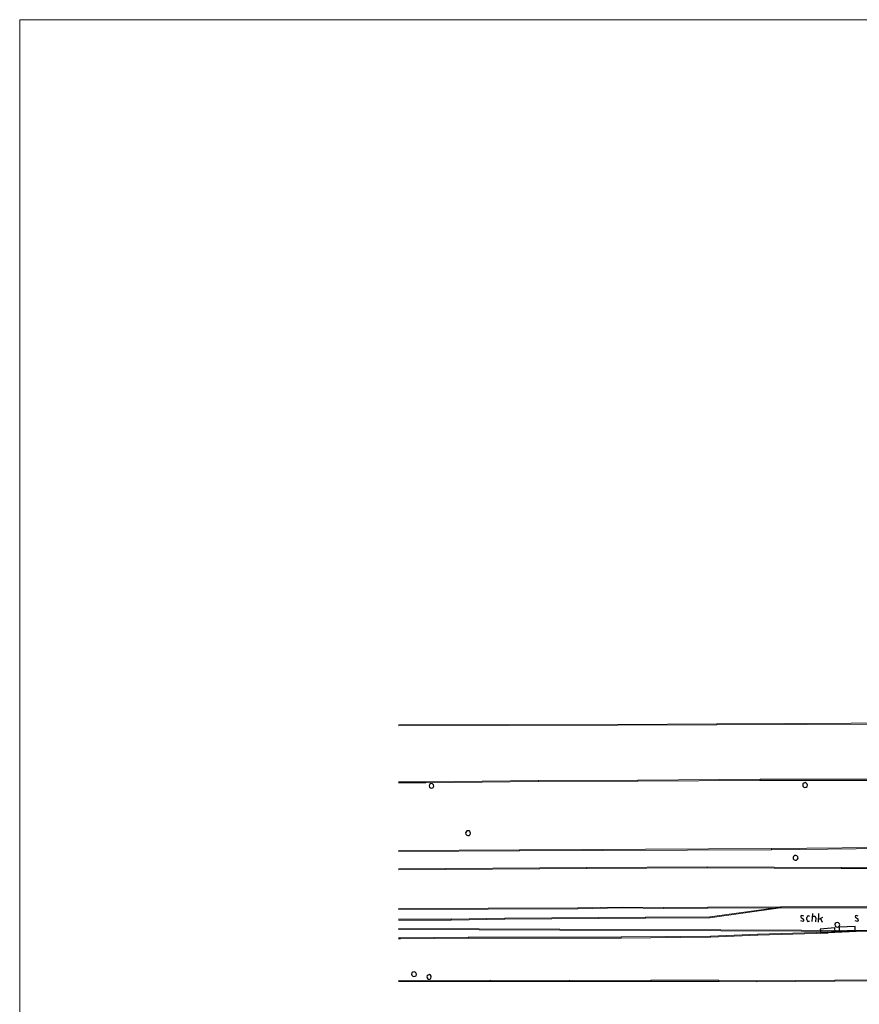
# Model space of a CAD drawing. Header units: millimetres. Extents: x -27 to 2301, y -256 to 766.
# Tile 7 of 97: x -27 to 56, y 82 to 180. Entities that reach past the tile are written whole.
import ezdxf

# ---------------------------------------------------------------- set-up
doc = ezdxf.new("R2010")
doc.units = ezdxf.units.MM
doc.layers.add('SIV-ONDERGROND-ALG', color=251, linetype='Continuous')
doc.layers.add('to-xx-deelkader', color=133, linetype='Continuous', lineweight=18, plot=False)

msp = doc.modelspace()

# ---------------------------------------------------------------- hatches: boundary and pattern name
at = {"layer": 'SIV-ONDERGROND-ALG'}
h = msp.add_hatch(color=256, dxfattribs=at)
h.dxf.hatch_style = 2
h.paths.add_polyline_path([(10.537, 109.413), (32.377, 109.477), (32.377, 109.381), (10.537, 109.316)])
h = msp.add_hatch(color=256, dxfattribs=at)
h.dxf.hatch_style = 2
h.paths.add_polyline_path([(42.22, 109.477), (42.22, 109.541), (32.377, 109.477), (32.377, 109.381), (42.22, 109.445)])
h = msp.add_hatch(color=256, dxfattribs=at)
h.dxf.hatch_style = 2
h.paths.add_polyline_path([(68.981, 109.606), (68.981, 109.67), (42.22, 109.541), (42.22, 109.445), (68.981, 109.541)])
h = msp.add_hatch(color=256, dxfattribs=at)
h.dxf.hatch_style = 2
h.paths.add_polyline_path([(46.53, 103.945), (46.53, 104.009), (34.372, 103.913), (34.372, 103.816), (46.53, 103.88)])
h = msp.add_hatch(color=256, dxfattribs=at)
h.dxf.hatch_style = 2
h.paths.add_polyline_path([(65.25, 103.945), (65.25, 104.009), (46.53, 104.009), (46.53, 103.88), (65.25, 103.88)])
h = msp.add_hatch(color=256, dxfattribs=at)
h.dxf.hatch_style = 2
h.paths.add_polyline_path([(13.271, 103.687), (13.271, 103.752), (10.537, 103.752), (10.537, 103.655), (13.271, 103.655)])
h = msp.add_hatch(color=256, dxfattribs=at)
h.dxf.hatch_style = 2
h.paths.add_polyline_path([(24.497, 103.816), (24.497, 103.88), (13.271, 103.752), (13.271, 103.655), (24.497, 103.784)])
h = msp.add_hatch(color=256, dxfattribs=at)
h.dxf.hatch_style = 2
h.paths.add_polyline_path([(24.465, 103.88), (24.497, 103.913), (24.497, 103.88)])
h = msp.add_hatch(color=256, dxfattribs=at)
h.dxf.hatch_style = 2
h.paths.add_polyline_path([(34.372, 103.848), (34.372, 103.913), (24.497, 103.88), (24.497, 103.784), (34.372, 103.816)])
h = msp.add_hatch(color=256, dxfattribs=at)
h.dxf.hatch_style = 2
h.paths.add_polyline_path([(34.339, 103.816), (34.372, 103.816), (34.372, 103.784), (34.339, 103.784)])
h = msp.add_hatch(color=256, dxfattribs=at)
h.dxf.hatch_style = 2
h.paths.add_polyline_path([(22.599, 96.933), (22.599, 96.868), (47.688, 96.997), (47.688, 97.126), (22.599, 96.997)])
h = msp.add_hatch(color=256, dxfattribs=at)
h.dxf.hatch_style = 2
h.paths.add_polyline_path([(47.688, 97.061), (47.688, 96.997), (61.712, 97.158), (61.712, 97.254), (47.688, 97.126)])
h = msp.add_hatch(color=256, dxfattribs=at)
h.dxf.hatch_style = 2
h.paths.add_polyline_path([(10.537, 96.901), (22.599, 96.997), (22.599, 96.868), (10.537, 96.804)])
h = msp.add_hatch(color=256, dxfattribs=at)
h.dxf.hatch_style = 2
h.paths.add_polyline_path([(47.656, 96.997), (47.656, 97.029), (47.688, 97.029), (47.688, 96.997)])
h = msp.add_hatch(color=256, dxfattribs=at)
h.dxf.hatch_style = 2
h.paths.add_polyline_path([(10.537, 95.099), (29.289, 95.228), (29.289, 95.131), (10.537, 95.003)])
h = msp.add_hatch(color=256, dxfattribs=at)
h.dxf.hatch_style = 2
h.paths.add_polyline_path([(29.289, 95.164), (29.289, 95.131), (41.255, 95.196), (41.255, 95.292), (29.289, 95.228)])
h = msp.add_hatch(color=256, dxfattribs=at)
h.dxf.hatch_style = 2
h.paths.add_polyline_path([(41.255, 95.228), (41.255, 95.196), (54.603, 95.131), (54.603, 95.228), (41.255, 95.292)])
h = msp.add_hatch(color=256, dxfattribs=at)
h.dxf.hatch_style = 2
h.paths.add_polyline_path([(54.603, 95.164), (54.603, 95.131), (65.958, 95.131), (65.958, 95.26), (54.603, 95.228)])
h = msp.add_hatch(color=256, dxfattribs=at)
h.dxf.hatch_style = 2
h.paths.add_polyline_path([(54.603, 95.131), (54.636, 95.131), (54.636, 95.099), (54.603, 95.099)])
h = msp.add_hatch(color=256, dxfattribs=at)
h.dxf.hatch_style = 2
h.paths.add_polyline_path([(10.537, 91.143), (28.389, 91.207), (28.389, 91.111), (10.537, 91.046)])
h = msp.add_hatch(color=256, dxfattribs=at)
h.dxf.hatch_style = 2
h.paths.add_polyline_path([(28.389, 91.143), (28.389, 91.111), (32.86, 91.207), (32.86, 91.272), (28.389, 91.207)])
h = msp.add_hatch(color=256, dxfattribs=at)
h.dxf.hatch_style = 2
h.paths.add_polyline_path([(32.86, 91.239), (32.86, 91.207), (36.913, 91.143), (36.913, 91.207), (32.86, 91.272)])
h = msp.add_hatch(color=256, dxfattribs=at)
h.dxf.hatch_style = 2
h.paths.add_polyline_path([(36.913, 91.175), (36.913, 91.143), (41.351, 91.175), (41.351, 91.272), (36.913, 91.239)])
h = msp.add_hatch(color=256, dxfattribs=at)
h.dxf.hatch_style = 2
h.paths.add_polyline_path([(41.319, 91.272), (41.351, 91.304), (41.351, 91.272)])
h = msp.add_hatch(color=256, dxfattribs=at)
h.dxf.hatch_style = 2
h.paths.add_polyline_path([(41.351, 91.207), (41.351, 91.175), (48.556, 91.207), (48.556, 91.304), (41.351, 91.272)])
h = msp.add_hatch(color=256, dxfattribs=at)
h.dxf.hatch_style = 2
h.paths.add_polyline_path([(41.544, 90.242), (41.544, 90.21), (48.556, 91.207), (48.556, 91.272), (41.544, 90.307)])
h = msp.add_hatch(color=256, dxfattribs=at)
h.dxf.hatch_style = 2
h.paths.add_polyline_path([(48.556, 91.239), (48.556, 91.207), (58.077, 91.207), (58.077, 91.336), (48.556, 91.304)])
h = msp.add_hatch(color=256, dxfattribs=at)
h.dxf.hatch_style = 2
h.paths.add_polyline_path([(48.556, 91.272), (48.621, 91.272), (48.621, 91.207), (48.556, 91.207), (48.556, 91.239)])
h = msp.add_hatch(color=256, dxfattribs=at)
h.dxf.hatch_style = 2
h.paths.add_polyline_path([(21.12, 90.114), (21.12, 90.082), (35.144, 90.178), (35.144, 90.275), (21.12, 90.178)])
h = msp.add_hatch(color=256, dxfattribs=at)
h.dxf.hatch_style = 2
h.paths.add_polyline_path([(35.144, 90.21), (35.144, 90.178), (41.544, 90.21), (41.544, 90.307), (35.144, 90.275)])
h = msp.add_hatch(color=256, dxfattribs=at)
h.dxf.hatch_style = 2
h.paths.add_polyline_path([(10.537, 90.082), (15.78, 90.114), (15.78, 89.985), (10.537, 89.985)])
h = msp.add_hatch(color=256, dxfattribs=at)
h.dxf.hatch_style = 2
h.paths.add_polyline_path([(15.748, 89.985), (15.748, 90.017), (15.78, 90.017), (15.78, 89.985)])
h = msp.add_hatch(color=256, dxfattribs=at)
h.dxf.hatch_style = 2
h.paths.add_polyline_path([(15.78, 90.049), (15.78, 89.985), (21.12, 90.082), (21.12, 90.178), (15.78, 90.082)])
h = msp.add_hatch(color=256, dxfattribs=at)
h.dxf.hatch_style = 2
h.paths.add_polyline_path([(10.537, 89.149), (58.688, 88.956), (58.688, 88.859), (10.537, 89.02)])
h = msp.add_hatch(color=256, dxfattribs=at)
h.dxf.hatch_style = 2
h.paths.add_polyline_path([(17.485, 88.216), (17.485, 88.28), (10.73, 88.216), (10.73, 88.119), (17.485, 88.184)])
h = msp.add_hatch(color=256, dxfattribs=at)
h.dxf.hatch_style = 2
h.paths.add_polyline_path([(32.699, 88.248), (32.699, 88.312), (17.485, 88.28), (17.485, 88.184), (32.699, 88.184)])
h = msp.add_hatch(color=256, dxfattribs=at)
h.dxf.hatch_style = 2
h.paths.add_polyline_path([(41.609, 88.312), (41.609, 88.377), (32.699, 88.312), (32.699, 88.184), (41.609, 88.28)])
h = msp.add_hatch(color=256, dxfattribs=at)
h.dxf.hatch_style = 2
h.paths.add_polyline_path([(46.305, 88.505), (46.305, 88.57), (41.609, 88.377), (41.609, 88.28), (46.305, 88.473)])
h = msp.add_hatch(color=256, dxfattribs=at)
h.dxf.hatch_style = 2
h.paths.add_polyline_path([(46.273, 88.57), (46.305, 88.57), (46.305, 88.538)])
h = msp.add_hatch(color=256, dxfattribs=at)
h.dxf.hatch_style = 2
h.paths.add_polyline_path([(53.285, 88.763), (53.285, 88.795), (46.305, 88.57), (46.305, 88.473), (53.285, 88.698)])
h = msp.add_hatch(color=256, dxfattribs=at)
h.dxf.hatch_style = 2
h.paths.add_polyline_path([(53.285, 88.795), (53.349, 88.763), (53.349, 88.731), (53.285, 88.698), (53.285, 88.763)])
h = msp.add_hatch(color=256, dxfattribs=at)
h.dxf.hatch_style = 2
h.paths.add_polyline_path([(10.73, 88.152), (10.73, 88.216), (10.537, 88.216), (10.537, 88.119), (10.73, 88.119)])
h = msp.add_hatch(color=256, dxfattribs=at)
h.dxf.hatch_style = 2
h.paths.add_polyline_path([(10.73, 88.119), (10.762, 88.119), (10.762, 88.087), (10.73, 88.087)])
h = msp.add_hatch(color=256, dxfattribs=at)
h.dxf.hatch_style = 2
h.paths.add_polyline_path([(32.667, 88.184), (32.667, 88.216), (32.699, 88.216), (32.699, 88.184)])
h = msp.add_hatch(color=256, dxfattribs=at)
h.dxf.hatch_style = 2
h.paths.add_polyline_path([(10.537, 83.97), (19.672, 84.002), (19.672, 83.874), (10.537, 83.874)])
h = msp.add_hatch(color=256, dxfattribs=at)
h.dxf.hatch_style = 2
h.paths.add_polyline_path([(27.585, 83.906), (27.585, 83.97), (19.672, 84.002), (19.672, 83.874), (27.585, 83.874)])
h = msp.add_hatch(color=256, dxfattribs=at)
h.dxf.hatch_style = 2
h.paths.add_polyline_path([(19.672, 84.002), (19.704, 84.002), (19.704, 83.97), (19.672, 83.97)])
h = msp.add_hatch(color=256, dxfattribs=at)
h.dxf.hatch_style = 2
h.paths.add_polyline_path([(35.658, 83.938), (35.658, 84.002), (27.585, 83.97), (27.585, 83.874), (35.658, 83.874)])
h = msp.add_hatch(color=256, dxfattribs=at)
h.dxf.hatch_style = 2
h.paths.add_polyline_path([(27.585, 83.874), (27.617, 83.874), (27.617, 83.842), (27.585, 83.842)])
h = msp.add_hatch(color=256, dxfattribs=at)
h.dxf.hatch_style = 2
h.paths.add_polyline_path([(35.626, 84.002), (35.658, 84.002), (35.658, 83.97), (35.626, 83.97)])
h = msp.add_hatch(color=256, dxfattribs=at)
h.dxf.hatch_style = 2
h.paths.add_polyline_path([(42.445, 83.938), (42.445, 84.002), (35.658, 84.002), (35.658, 83.874), (42.445, 83.874)])
h = msp.add_hatch(color=256, dxfattribs=at)
h.dxf.hatch_style = 2
h.paths.add_polyline_path([(42.445, 83.97), (42.445, 84.002), (42.445, 83.938)])
h = msp.add_hatch(color=256, dxfattribs=at)
h.dxf.hatch_style = 2
h.paths.add_polyline_path([(46.208, 83.874), (46.208, 83.938), (42.445, 83.97), (42.445, 83.874), (46.208, 83.842)])
h = msp.add_hatch(color=256, dxfattribs=at)
h.dxf.hatch_style = 2
h.paths.add_polyline_path([(53.992, 83.938), (53.992, 84.002), (46.208, 83.938), (46.208, 83.842), (53.992, 83.906)])
h = msp.add_hatch(color=256, dxfattribs=at)
h.dxf.hatch_style = 2
h.paths.add_polyline_path([(53.96, 84.002), (53.96, 84.034), (53.992, 84.034), (53.992, 84.002)])
h = msp.add_hatch(color=256, dxfattribs=at)
h.dxf.hatch_style = 2
h.paths.add_polyline_path([(61.197, 84.002), (61.197, 84.067), (53.992, 84.002), (53.992, 83.906), (61.197, 83.938)])

# ---------------------------------------------------------------- linework, layer by layer
at = {"layer": 'SIV-ONDERGROND-ALG', "lineweight": 5}
for points in [[(32.377, 109.413), (32.377, 109.477), (10.537, 109.413)], [(10.537, 109.316), (32.377, 109.381), (32.377, 109.413)], [(42.22, 109.477), (42.22, 109.541), (32.377, 109.477), (32.377, 109.381), (42.22, 109.445), (42.22, 109.477)], [(68.981, 109.606), (68.981, 109.67), (42.22, 109.541), (42.22, 109.445), (68.981, 109.541), (68.981, 109.606)], [(46.53, 103.945), (46.53, 104.009), (34.372, 103.913), (34.372, 103.816), (46.53, 103.88), (46.53, 103.945)], [(65.25, 103.945), (65.25, 104.009), (46.53, 104.009), (46.53, 103.88), (65.25, 103.88), (65.25, 103.945)], [(13.271, 103.687), (13.271, 103.752), (10.537, 103.752)], [(10.537, 103.655), (13.271, 103.655), (13.271, 103.687)], [(24.497, 103.816), (24.497, 103.88), (13.271, 103.752), (13.271, 103.655), (24.497, 103.784), (24.497, 103.816)], [(34.372, 103.848), (34.372, 103.913), (24.497, 103.88), (24.497, 103.784), (34.372, 103.816), (34.372, 103.848)], [(22.599, 96.933), (22.599, 96.868), (47.688, 96.997), (47.688, 97.126), (22.599, 96.997), (22.599, 96.933)], [(47.688, 97.061), (47.688, 96.997), (61.712, 97.158), (61.712, 97.254), (47.688, 97.126), (47.688, 97.061)], [(10.537, 96.804), (22.599, 96.868), (22.599, 96.997), (10.537, 96.901)], [(10.537, 95.003), (29.289, 95.131), (29.289, 95.228), (10.537, 95.099)], [(29.289, 95.164), (29.289, 95.131), (41.255, 95.196), (41.255, 95.292), (29.289, 95.228), (29.289, 95.164)], [(41.255, 95.228), (41.255, 95.196), (54.603, 95.131), (54.603, 95.228), (41.255, 95.292), (41.255, 95.228)], [(54.603, 95.164), (54.603, 95.131), (65.958, 95.131), (65.958, 95.26), (54.603, 95.228), (54.603, 95.164)], [(10.537, 91.046), (28.389, 91.111), (28.389, 91.207), (10.537, 91.143)], [(28.389, 91.143), (28.389, 91.111), (32.86, 91.207), (32.86, 91.272), (28.389, 91.207), (28.389, 91.143)], [(32.86, 91.239), (32.86, 91.207), (36.913, 91.143), (36.913, 91.207), (32.86, 91.272), (32.86, 91.239)], [(36.913, 91.175), (36.913, 91.143), (41.351, 91.175), (41.351, 91.272), (36.913, 91.239), (36.913, 91.175)], [(41.351, 91.207), (41.351, 91.175), (48.556, 91.207), (48.556, 91.304), (41.351, 91.272), (41.351, 91.207)], [(41.544, 90.242), (41.544, 90.21), (48.556, 91.207), (48.556, 91.272), (41.544, 90.307), (41.544, 90.242)], [(48.556, 91.239), (48.556, 91.207), (58.077, 91.207), (58.077, 91.336), (48.556, 91.304), (48.556, 91.239)], [(48.556, 91.272), (48.621, 91.272), (48.621, 91.207), (48.556, 91.207)], [(21.12, 90.114), (21.12, 90.082), (35.144, 90.178), (35.144, 90.275), (21.12, 90.178), (21.12, 90.114)], [(35.144, 90.21), (35.144, 90.178), (41.544, 90.21), (41.544, 90.307), (35.144, 90.275), (35.144, 90.21)], [(10.537, 89.985), (15.78, 89.985), (15.78, 90.114), (10.537, 90.082)], [(15.78, 90.049), (15.78, 89.985), (21.12, 90.082), (21.12, 90.178), (15.78, 90.082), (15.78, 90.049)], [(21.12, 90.178), (21.12, 90.178)], [(10.537, 89.052), (58.688, 88.859), (58.688, 88.956), (10.537, 89.149)], [(17.485, 88.216), (17.485, 88.28), (10.73, 88.216), (10.73, 88.119), (17.485, 88.184), (17.485, 88.216)], [(32.699, 88.248), (32.699, 88.312), (17.485, 88.28), (17.485, 88.184), (32.699, 88.184), (32.699, 88.248)], [(41.609, 88.312), (41.609, 88.377), (32.699, 88.312), (32.699, 88.184), (41.609, 88.28), (41.609, 88.312)], [(46.305, 88.505), (46.305, 88.57), (41.609, 88.377), (41.609, 88.28), (46.305, 88.473), (46.305, 88.505)], [(53.285, 88.763), (53.285, 88.795), (46.305, 88.57), (46.305, 88.473), (53.285, 88.698), (53.285, 88.763)], [(53.285, 88.795), (53.349, 88.763), (53.349, 88.731), (53.285, 88.698)], [(10.73, 88.152), (10.73, 88.216), (10.537, 88.216)], [(10.537, 88.119), (10.73, 88.119), (10.73, 88.152)], [(19.672, 83.938), (19.672, 84.002), (10.537, 83.97)], [(10.537, 83.874), (19.672, 83.874), (19.672, 83.938)], [(27.585, 83.906), (27.585, 83.97), (19.672, 84.002), (19.672, 83.874), (27.585, 83.874), (27.585, 83.906)], [(35.658, 83.938), (35.658, 84.002), (27.585, 83.97), (27.585, 83.874), (35.658, 83.874), (35.658, 83.938)], [(42.445, 83.938), (42.445, 84.002), (35.658, 84.002), (35.658, 83.874), (42.445, 83.874), (42.445, 83.938)], [(42.445, 83.97), (42.445, 84.002)], [(46.208, 83.874), (46.208, 83.938), (42.445, 83.97), (42.445, 83.874), (46.208, 83.842), (46.208, 83.874)], [(53.992, 83.938), (53.992, 84.002), (46.208, 83.938), (46.208, 83.842), (53.992, 83.906), (53.992, 83.938)], [(61.197, 84.002), (61.197, 84.067), (53.992, 84.002), (53.992, 83.906), (61.197, 83.938), (61.197, 84.002)]]:
    msp.add_lwpolyline(points, dxfattribs=at)
at = {"layer": 'SIV-ONDERGROND-ALG', "lineweight": 25}
for points in [[(14.075, 103.334), (14.043, 103.462), (13.947, 103.559), (13.85, 103.591), (13.722, 103.559), (13.625, 103.494), (13.593, 103.366), (13.625, 103.237), (13.722, 103.141), (13.818, 103.108), (13.947, 103.141), (14.011, 103.205), (14.075, 103.334)], [(51.258, 103.43), (51.226, 103.527), (51.13, 103.623), (51.033, 103.687), (50.904, 103.623), (50.808, 103.559), (50.776, 103.43), (50.808, 103.334), (50.904, 103.237), (51.001, 103.173), (51.13, 103.237), (51.226, 103.301), (51.258, 103.43)], [(17.71, 98.637), (17.678, 98.734), (17.614, 98.863), (17.517, 98.863), (17.356, 98.863), (17.292, 98.766), (17.228, 98.67), (17.26, 98.541), (17.356, 98.444), (17.453, 98.412), (17.581, 98.412), (17.678, 98.509), (17.71, 98.637)], [(50.325, 96.161), (50.293, 96.289), (50.197, 96.386), (50.1, 96.418), (49.972, 96.418), (49.875, 96.322), (49.843, 96.225), (49.843, 96.096), (49.939, 96), (50.036, 95.968), (50.165, 95.968), (50.261, 96.064), (50.325, 96.161)], [(116.65, 92.623), (116.811, 92.43), (116.939, 91.979), (116.907, 91.529), (116.586, 90.886), (116.135, 90.371), (115.267, 89.856), (108.93, 89.921), (90.114, 90.017), (86.833, 89.985), (83.295, 89.856), (72.326, 89.535), (64.414, 89.213), (56.115, 88.891)], [(50.904, 90.371), (50.679, 90.435), (50.583, 90.403), (50.583, 90.307), (50.615, 90.242), (50.84, 90.114)], [(51.355, 90.403), (51.258, 90.371), (51.194, 90.242)], [(51.194, 90.049), (51.194, 90.242)], [(51.355, 90.403), (51.451, 90.403)], [(51.709, 89.856), (51.773, 90.628)], [(51.741, 90.371), (51.934, 90.371)], [(52.095, 90.21), (52.062, 90.307), (51.934, 90.371)], [(52.095, 90.21), (52.062, 89.824)], [(52.352, 89.792), (52.384, 90.628)], [(52.738, 90.242), (52.352, 90.049)], [(56.308, 90.371), (56.115, 90.435), (56.019, 90.403), (55.987, 90.307), (56.051, 90.242), (56.276, 90.114)], [(50.551, 89.953), (50.776, 89.889)], [(50.776, 89.889), (50.904, 89.921), (50.904, 90.017), (50.84, 90.114)], [(51.194, 90.049), (51.226, 89.921), (51.323, 89.856)], [(51.451, 89.856), (51.323, 89.856)], [(52.577, 88.698), (54.024, 88.827), (53.992, 89.213), (52.513, 89.084), (52.577, 88.698)], [(52.545, 90.146), (52.706, 89.792)], [(54.475, 89.503), (54.443, 89.599), (54.346, 89.728), (54.25, 89.76), (54.121, 89.728), (54.024, 89.663), (53.992, 89.535), (54.024, 89.406), (54.089, 89.31), (54.217, 89.277), (54.346, 89.31), (54.41, 89.374), (54.475, 89.503)], [(54.41, 88.859), (55.987, 88.924), (55.987, 89.342), (54.41, 89.277), (54.41, 88.859)], [(55.954, 89.953), (56.212, 89.889)], [(56.212, 89.889), (56.308, 89.921), (56.34, 90.017), (56.276, 90.114)], [(53.285, 88.763), (56.115, 88.891)], [(12.338, 84.581), (12.306, 84.71), (12.21, 84.806), (12.113, 84.839), (11.985, 84.806), (11.888, 84.742), (11.856, 84.613), (11.888, 84.517), (11.985, 84.388), (12.081, 84.356), (12.21, 84.388), (12.306, 84.453), (12.338, 84.581)], [(13.818, 84.324), (13.818, 84.42), (13.722, 84.517), (13.625, 84.581), (13.496, 84.517), (13.4, 84.453), (13.368, 84.324), (13.4, 84.227), (13.464, 84.131), (13.561, 84.067), (13.722, 84.131), (13.786, 84.195), (13.818, 84.324)]]:
    msp.add_lwpolyline(points, dxfattribs=at)
at = {"layer": 'to-xx-deelkader'}
msp.add_lwpolyline([(443.942, -18.198), (-27.144, -18.198), (-27.144, 179.638), (443.942, 179.638), (443.942, -18.198), (420.387, -18.198), (443.942, 5.356)], dxfattribs=at)

doc.saveas('drawing.dxf')
